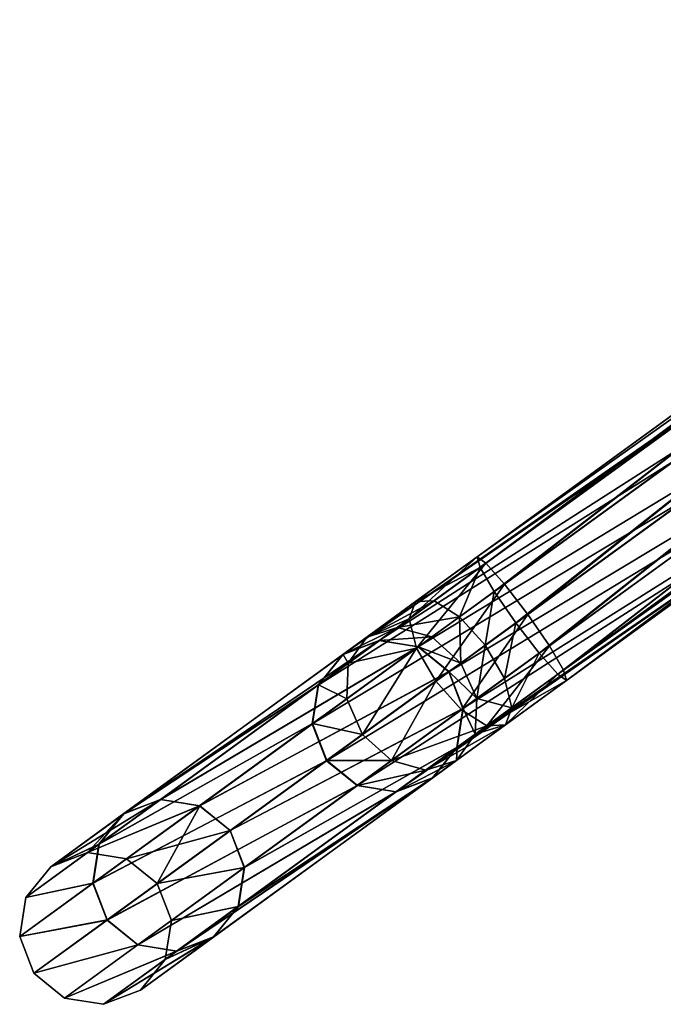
# Model space of a CAD drawing. Header units: millimetres. Extents: x 0 to 316, y 0 to 317.
# Tile 3 of 256: x 29 to 41, y 64 to 84. Entities that reach past the tile are written whole.
import ezdxf

# ---------------------------------------------------------------- set-up
doc = ezdxf.new("R2010")
doc.units = ezdxf.units.MM
doc.header["$LTSCALE"] = 25.4
doc.layers.get('0').update_dxf_attribs({"true_color": 0xff5454})

# ---------------------------------------------------------------- blocks, each defined once
blk = doc.blocks.new('LUKSOR-L-8847.STL')
at = {"color": 250, "true_color": 0x262626}
mesh = blk.add_polyface(dxfattribs=at)
corners = [(-119.423, 74.719, 414.466), (-105.055, 85.406, 413.761), (-119.599, 74.84, 413.72), (-104.998, 85.2, 414.507)]
mesh.append_faces([[corners[k] for k in face] for face in [(0, 1, 2), (1, 0, 3)]], dxfattribs={"vtx0": -1, "color": 250})
mesh = blk.add_polyface(dxfattribs=at)
corners = [(-119.599, 74.84, 413.72), (-104.876, 85.288, 413.015), (-119.539, 74.635, 412.973), (-105.055, 85.406, 413.761)]
mesh.append_faces([[corners[k] for k in face] for face in [(0, 1, 2), (1, 0, 3)]], dxfattribs={"vtx0": -1, "color": 250})
mesh = blk.add_polyface(dxfattribs=at)
corners = [(-104.876, 85.288, 413.015), (-119.259, 74.16, 412.426), (-119.539, 74.635, 412.973), (-104.509, 84.876, 412.469)]
mesh.append_faces([[corners[k] for k in face] for face in [(0, 1, 2), (1, 0, 3)]], dxfattribs={"vtx0": -1, "color": 250})
mesh = blk.add_polyface(dxfattribs=at)
corners = [(-119.058, 74.306, 415.013), (-104.998, 85.2, 414.507), (-119.423, 74.719, 414.466), (-104.719, 84.723, 415.054)]
mesh.append_faces([[corners[k] for k in face] for face in [(0, 1, 2), (1, 0, 3)]], dxfattribs={"vtx0": -1, "color": 250})
mesh = blk.add_polyface(dxfattribs=at)
corners = [(-104.509, 84.876, 412.469), (-118.833, 73.542, 412.226), (-119.259, 74.16, 412.426), (-104.052, 84.281, 412.269)]
mesh.append_faces([[corners[k] for k in face] for face in [(0, 1, 2), (1, 0, 3)]], dxfattribs={"vtx0": -1, "color": 250})
mesh = blk.add_polyface(dxfattribs=at)
corners = [(-118.602, 73.71, 415.213), (-104.719, 84.723, 415.054), (-119.058, 74.306, 415.013), (-104.295, 84.105, 415.254)]
mesh.append_faces([[corners[k] for k in face] for face in [(0, 1, 2), (1, 0, 3)]], dxfattribs={"vtx0": -1, "color": 250})
mesh = blk.add_polyface(dxfattribs=at)
corners = [(-104.052, 84.281, 412.269), (-118.377, 72.946, 412.426), (-118.833, 73.542, 412.226), (-103.627, 83.663, 412.469)]
mesh.append_faces([[corners[k] for k in face] for face in [(0, 1, 2), (1, 0, 3)]], dxfattribs={"vtx0": -1, "color": 250})
mesh = blk.add_polyface(dxfattribs=at)
corners = [(-118.176, 73.092, 415.013), (-104.295, 84.105, 415.254), (-118.602, 73.71, 415.213), (-103.838, 83.51, 415.054)]
mesh.append_faces([[corners[k] for k in face] for face in [(0, 1, 2), (1, 0, 3)]], dxfattribs={"vtx0": -1, "color": 250})
mesh = blk.add_polyface(dxfattribs=at)
corners = [(-103.627, 83.663, 412.469), (-118.012, 72.533, 412.973), (-118.377, 72.946, 412.426), (-103.349, 83.186, 413.015)]
mesh.append_faces([[corners[k] for k in face] for face in [(0, 1, 2), (1, 0, 3)]], dxfattribs={"vtx0": -1, "color": 250})
mesh = blk.add_polyface(dxfattribs=at)
corners = [(-117.896, 72.617, 414.466), (-103.838, 83.51, 415.054), (-118.176, 73.092, 415.013), (-103.471, 83.098, 414.507)]
mesh.append_faces([[corners[k] for k in face] for face in [(0, 1, 2), (1, 0, 3)]], dxfattribs={"vtx0": -1, "color": 250})
mesh = blk.add_polyface(dxfattribs=at)
corners = [(-103.349, 83.186, 413.015), (-117.836, 72.413, 413.72), (-118.012, 72.533, 412.973), (-103.292, 82.979, 413.761)]
mesh.append_faces([[corners[k] for k in face] for face in [(0, 1, 2), (1, 0, 3)]], dxfattribs={"vtx0": -1, "color": 250})
mesh = blk.add_polyface(dxfattribs=at)
corners = [(-103.292, 82.979, 413.761), (-117.896, 72.617, 414.466), (-117.836, 72.413, 413.72), (-103.471, 83.098, 414.507)]
mesh.append_faces([[corners[k] for k in face] for face in [(0, 1, 2), (1, 0, 3)]], dxfattribs={"vtx0": -1, "color": 250})
mesh = blk.add_polyface(dxfattribs=at)
corners = [(-122.24, 72.921, 207.658), (-114.373, 78.388, 157.558), (-115.084, 78.12, 157.402), (-121.521, 73.195, 207.762)]
mesh.append_faces([[corners[k] for k in face] for face in [(0, 1, 2), (1, 0, 3)]], dxfattribs={"vtx0": -1, "color": 250})
mesh = blk.add_polyface(dxfattribs=at)
corners = [(-121.521, 73.195, 207.762), (-113.616, 78.26, 157.672), (-114.373, 78.388, 157.558), (-120.758, 73.07, 207.838)]
mesh.append_faces([[corners[k] for k in face] for face in [(0, 1, 2), (1, 0, 3)]], dxfattribs={"vtx0": -1, "color": 250})
mesh = blk.add_polyface(dxfattribs=at)
corners = [(-120.758, 73.07, 207.838), (-113.016, 77.769, 157.713), (-113.616, 78.26, 157.672), (-120.156, 72.581, 207.866)]
mesh.append_faces([[corners[k] for k in face] for face in [(0, 1, 2), (1, 0, 3)]], dxfattribs={"vtx0": -1, "color": 250})
mesh = blk.add_polyface(dxfattribs=at)
corners = [(-122.24, 72.921, 207.658), (-115.56, 77.526, 157.246), (-122.723, 72.322, 207.553), (-115.084, 78.12, 157.402)]
mesh.append_faces([[corners[k] for k in face] for face in [(0, 1, 2), (1, 0, 3)]], dxfattribs={"vtx0": -1, "color": 250})
mesh = blk.add_polyface(dxfattribs=at)
corners = [(-112.734, 77.046, 157.672), (-120.156, 72.581, 207.866), (-119.877, 71.857, 207.838), (-113.016, 77.769, 157.713)]
mesh.append_faces([[corners[k] for k in face] for face in [(0, 1, 2), (1, 0, 3)]], dxfattribs={"vtx0": -1, "color": 250})
mesh = blk.add_polyface(dxfattribs=at)
corners = [(-122.723, 72.322, 207.553), (-115.672, 76.766, 157.132), (-122.84, 71.558, 207.477), (-115.56, 77.526, 157.246)]
mesh.append_faces([[corners[k] for k in face] for face in [(0, 1, 2), (1, 0, 3)]], dxfattribs={"vtx0": -1, "color": 250})
mesh = blk.add_polyface(dxfattribs=at)
corners = [(-112.846, 76.286, 157.558), (-119.877, 71.857, 207.838), (-119.994, 71.093, 207.762), (-112.734, 77.046, 157.672)]
mesh.append_faces([[corners[k] for k in face] for face in [(0, 1, 2), (1, 0, 3)]], dxfattribs={"vtx0": -1, "color": 250})
mesh = blk.add_polyface(dxfattribs=at)
corners = [(-122.84, 71.558, 207.477), (-115.39, 76.044, 157.091), (-122.56, 70.834, 207.449), (-115.672, 76.766, 157.132)]
mesh.append_faces([[corners[k] for k in face] for face in [(0, 1, 2), (1, 0, 3)]], dxfattribs={"vtx0": -1, "color": 250})
mesh = blk.add_polyface(dxfattribs=at)
corners = [(-113.321, 75.693, 157.402), (-119.994, 71.093, 207.762), (-120.477, 70.494, 207.658), (-112.846, 76.286, 157.558)]
mesh.append_faces([[corners[k] for k in face] for face in [(0, 1, 2), (1, 0, 3)]], dxfattribs={"vtx0": -1, "color": 250})
mesh = blk.add_polyface(dxfattribs=at)
corners = [(-114.79, 75.552, 157.132), (-122.56, 70.834, 207.449), (-115.39, 76.044, 157.091), (-121.958, 70.344, 207.477)]
mesh.append_faces([[corners[k] for k in face] for face in [(0, 1, 2), (1, 0, 3)]], dxfattribs={"vtx0": -1, "color": 250})
mesh = blk.add_polyface(dxfattribs=at)
corners = [(-114.033, 75.424, 157.246), (-121.958, 70.344, 207.477), (-114.79, 75.552, 157.132), (-121.196, 70.22, 207.553)]
mesh.append_faces([[corners[k] for k in face] for face in [(0, 1, 2), (1, 0, 3)]], dxfattribs={"vtx0": -1, "color": 250})
mesh = blk.add_polyface(dxfattribs=at)
corners = [(-113.321, 75.693, 157.402), (-121.196, 70.22, 207.553), (-114.033, 75.424, 157.246), (-120.477, 70.494, 207.658)]
mesh.append_faces([[corners[k] for k in face] for face in [(0, 1, 2), (1, 0, 3)]], dxfattribs={"vtx0": -1, "color": 250})
mesh = blk.add_polyface(dxfattribs=at)
corners = [(-120.931, 73.623, 414.167), (-119.599, 74.84, 413.72), (-120.806, 73.963, 413.481), (-119.423, 74.719, 414.466)]
mesh.append_faces([[corners[k] for k in face] for face in [(0, 1, 2), (1, 0, 3)]], dxfattribs={"vtx0": -1, "color": 250})
mesh = blk.add_polyface(dxfattribs=at)
corners = [(-120.806, 73.963, 413.481), (-119.539, 74.635, 412.973), (-120.444, 73.977, 412.794), (-119.599, 74.84, 413.72)]
mesh.append_faces([[corners[k] for k in face] for face in [(0, 1, 2), (1, 0, 3)]], dxfattribs={"vtx0": -1, "color": 250})
mesh = blk.add_polyface(dxfattribs=at)
corners = [(-120.787, 73.049, 414.67), (-119.423, 74.719, 414.466), (-120.931, 73.623, 414.167), (-119.058, 74.306, 415.013)]
mesh.append_faces([[corners[k] for k in face] for face in [(0, 1, 2), (1, 0, 3)]], dxfattribs={"vtx0": -1, "color": 250})
mesh = blk.add_polyface(dxfattribs=at)
corners = [(-119.539, 74.635, 412.973), (-119.943, 73.663, 412.291), (-120.444, 73.977, 412.794), (-119.259, 74.16, 412.426)]
mesh.append_faces([[corners[k] for k in face] for face in [(0, 1, 2), (1, 0, 3)]], dxfattribs={"vtx0": -1, "color": 250})
mesh = blk.add_polyface(dxfattribs=at)
corners = [(-120.412, 72.395, 414.854), (-119.058, 74.306, 415.013), (-120.787, 73.049, 414.67), (-118.602, 73.71, 415.213)]
mesh.append_faces([[corners[k] for k in face] for face in [(0, 1, 2), (1, 0, 3)]], dxfattribs={"vtx0": -1, "color": 250})
mesh = blk.add_polyface(dxfattribs=at)
corners = [(-121.765, 73.266, 412.545), (-120.444, 73.977, 412.794), (-121.163, 73.455, 412.092), (-120.806, 73.963, 413.481)]
mesh.append_faces([[corners[k] for k in face] for face in [(0, 1, 2), (1, 0, 3)]], dxfattribs={"vtx0": -1, "color": 250})
mesh = blk.add_polyface(dxfattribs=at)
corners = [(-121.163, 73.455, 412.092), (-119.943, 73.663, 412.291), (-120.487, 73.268, 411.761), (-120.444, 73.977, 412.794)]
mesh.append_faces([[corners[k] for k in face] for face in [(0, 1, 2), (1, 0, 3)]], dxfattribs={"vtx0": -1, "color": 250})
mesh = blk.add_polyface(dxfattribs=at)
corners = [(-119.259, 74.16, 412.426), (-119.437, 73.104, 412.107), (-119.943, 73.663, 412.291), (-118.833, 73.542, 412.226)]
mesh.append_faces([[corners[k] for k in face] for face in [(0, 1, 2), (1, 0, 3)]], dxfattribs={"vtx0": -1, "color": 250})
mesh = blk.add_polyface(dxfattribs=at)
corners = [(-120.931, 73.623, 414.167), (-121.765, 73.266, 412.545), (-122.131, 72.752, 412.998), (-120.806, 73.963, 413.481)]
mesh.append_faces([[corners[k] for k in face] for face in [(0, 1, 2), (1, 0, 3)]], dxfattribs={"vtx0": -1, "color": 250})
mesh = blk.add_polyface(dxfattribs=at)
corners = [(-120.787, 73.049, 414.67), (-122.131, 72.752, 412.998), (-122.162, 72.05, 413.33), (-120.931, 73.623, 414.167)]
mesh.append_faces([[corners[k] for k in face] for face in [(0, 1, 2), (1, 0, 3)]], dxfattribs={"vtx0": -1, "color": 250})
mesh = blk.add_polyface(dxfattribs=at)
corners = [(-119.943, 73.663, 412.291), (-119.916, 72.755, 411.639), (-120.487, 73.268, 411.761), (-119.437, 73.104, 412.107)]
mesh.append_faces([[corners[k] for k in face] for face in [(0, 1, 2), (1, 0, 3)]], dxfattribs={"vtx0": -1, "color": 250})
mesh = blk.add_polyface(dxfattribs=at)
corners = [(-119.905, 71.836, 414.67), (-118.602, 73.71, 415.213), (-120.412, 72.395, 414.854), (-118.176, 73.092, 415.013)]
mesh.append_faces([[corners[k] for k in face] for face in [(0, 1, 2), (1, 0, 3)]], dxfattribs={"vtx0": -1, "color": 250})
mesh = blk.add_polyface(dxfattribs=at)
corners = [(-122.234, 72.925, 411.15), (-121.163, 73.455, 412.092), (-121.515, 73.199, 411.046), (-121.765, 73.266, 412.545)]
mesh.append_faces([[corners[k] for k in face] for face in [(0, 1, 2), (1, 0, 3)]], dxfattribs={"vtx0": -1, "color": 250})
mesh = blk.add_polyface(dxfattribs=at)
corners = [(-121.515, 73.199, 411.046), (-120.487, 73.268, 411.761), (-120.753, 73.074, 410.97), (-121.163, 73.455, 412.092)]
mesh.append_faces([[corners[k] for k in face] for face in [(0, 1, 2), (1, 0, 3)]], dxfattribs={"vtx0": -1, "color": 250})
mesh = blk.add_polyface(dxfattribs=at)
corners = [(-118.833, 73.542, 412.226), (-119.061, 72.449, 412.291), (-119.437, 73.104, 412.107), (-118.377, 72.946, 412.426)]
mesh.append_faces([[corners[k] for k in face] for face in [(0, 1, 2), (1, 0, 3)]], dxfattribs={"vtx0": -1, "color": 250})
mesh = blk.add_polyface(dxfattribs=at)
corners = [(-126.546, 69.792, 258.407), (-121.521, 73.195, 207.762), (-122.24, 72.921, 207.658), (-125.823, 70.069, 258.459)]
mesh.append_faces([[corners[k] for k in face] for face in [(0, 1, 2), (1, 0, 3)]], dxfattribs={"vtx0": -1, "color": 250})
mesh = blk.add_polyface(dxfattribs=at)
corners = [(-126.544, 69.794, 360.401), (-121.515, 73.199, 411.046), (-125.82, 70.071, 360.349), (-122.234, 72.925, 411.15)]
mesh.append_faces([[corners[k] for k in face] for face in [(0, 1, 2), (1, 0, 3)]], dxfattribs={"vtx0": -1, "color": 250})
mesh = blk.add_polyface(dxfattribs=at)
corners = [(-125.823, 70.069, 258.459), (-120.758, 73.07, 207.838), (-121.521, 73.195, 207.762), (-125.057, 69.947, 258.498)]
mesh.append_faces([[corners[k] for k in face] for face in [(0, 1, 2), (1, 0, 3)]], dxfattribs={"vtx0": -1, "color": 250})
mesh = blk.add_polyface(dxfattribs=at)
corners = [(-125.82, 70.071, 360.349), (-120.753, 73.074, 410.97), (-125.054, 69.949, 360.311), (-121.515, 73.199, 411.046)]
mesh.append_faces([[corners[k] for k in face] for face in [(0, 1, 2), (1, 0, 3)]], dxfattribs={"vtx0": -1, "color": 250})
mesh = blk.add_polyface(dxfattribs=at)
corners = [(-122.131, 72.752, 412.998), (-122.234, 72.925, 411.15), (-122.717, 72.326, 411.254), (-121.765, 73.266, 412.545)]
mesh.append_faces([[corners[k] for k in face] for face in [(0, 1, 2), (1, 0, 3)]], dxfattribs={"vtx0": -1, "color": 250})
mesh = blk.add_polyface(dxfattribs=at)
corners = [(-120.753, 73.074, 410.97), (-119.916, 72.755, 411.639), (-120.151, 72.585, 410.942), (-120.487, 73.268, 411.761)]
mesh.append_faces([[corners[k] for k in face] for face in [(0, 1, 2), (1, 0, 3)]], dxfattribs={"vtx0": -1, "color": 250})
mesh = blk.add_polyface(dxfattribs=at)
corners = [(-125.057, 69.947, 258.498), (-120.156, 72.581, 207.866), (-120.758, 73.07, 207.838), (-124.454, 69.458, 258.512)]
mesh.append_faces([[corners[k] for k in face] for face in [(0, 1, 2), (1, 0, 3)]], dxfattribs={"vtx0": -1, "color": 250})
mesh = blk.add_polyface(dxfattribs=at)
corners = [(-125.054, 69.949, 360.311), (-120.151, 72.585, 410.942), (-124.451, 69.46, 360.297), (-120.753, 73.074, 410.97)]
mesh.append_faces([[corners[k] for k in face] for face in [(0, 1, 2), (1, 0, 3)]], dxfattribs={"vtx0": -1, "color": 250})
mesh = blk.add_polyface(dxfattribs=at)
corners = [(-121.851, 71.35, 413.451), (-120.787, 73.049, 414.67), (-122.162, 72.05, 413.33), (-120.412, 72.395, 414.854)]
mesh.append_faces([[corners[k] for k in face] for face in [(0, 1, 2), (1, 0, 3)]], dxfattribs={"vtx0": -1, "color": 250})
mesh = blk.add_polyface(dxfattribs=at)
corners = [(-119.437, 73.104, 412.107), (-119.605, 72.054, 411.761), (-119.916, 72.755, 411.639), (-119.061, 72.449, 412.291)]
mesh.append_faces([[corners[k] for k in face] for face in [(0, 1, 2), (1, 0, 3)]], dxfattribs={"vtx0": -1, "color": 250})
mesh = blk.add_polyface(dxfattribs=at)
corners = [(-119.404, 71.521, 414.167), (-118.176, 73.092, 415.013), (-119.905, 71.836, 414.67), (-117.896, 72.617, 414.466)]
mesh.append_faces([[corners[k] for k in face] for face in [(0, 1, 2), (1, 0, 3)]], dxfattribs={"vtx0": -1, "color": 250})
mesh = blk.add_polyface(dxfattribs=at)
corners = [(-126.546, 69.792, 258.407), (-122.723, 72.322, 207.553), (-127.034, 69.19, 258.355), (-122.24, 72.921, 207.658)]
mesh.append_faces([[corners[k] for k in face] for face in [(0, 1, 2), (1, 0, 3)]], dxfattribs={"vtx0": -1, "color": 250})
mesh = blk.add_polyface(dxfattribs=at)
corners = [(-122.717, 72.326, 411.254), (-126.544, 69.794, 360.401), (-127.031, 69.192, 360.453), (-122.234, 72.925, 411.15)]
mesh.append_faces([[corners[k] for k in face] for face in [(0, 1, 2), (1, 0, 3)]], dxfattribs={"vtx0": -1, "color": 250})
mesh = blk.add_polyface(dxfattribs=at)
corners = [(-118.377, 72.946, 412.426), (-118.917, 71.876, 412.794), (-119.061, 72.449, 412.291), (-118.012, 72.533, 412.973)]
mesh.append_faces([[corners[k] for k in face] for face in [(0, 1, 2), (1, 0, 3)]], dxfattribs={"vtx0": -1, "color": 250})
mesh = blk.add_polyface(dxfattribs=at)
corners = [(-122.162, 72.05, 413.33), (-122.717, 72.326, 411.254), (-122.834, 71.562, 411.331), (-122.131, 72.752, 412.998)]
mesh.append_faces([[corners[k] for k in face] for face in [(0, 1, 2), (1, 0, 3)]], dxfattribs={"vtx0": -1, "color": 250})
mesh = blk.add_polyface(dxfattribs=at)
corners = [(-120.151, 72.585, 410.942), (-119.605, 72.054, 411.761), (-119.871, 71.861, 410.97), (-119.916, 72.755, 411.639)]
mesh.append_faces([[corners[k] for k in face] for face in [(0, 1, 2), (1, 0, 3)]], dxfattribs={"vtx0": -1, "color": 250})
mesh = blk.add_polyface(dxfattribs=at)
corners = [(-117.836, 72.413, 413.72), (-119.404, 71.521, 414.167), (-119.042, 71.536, 413.481), (-117.896, 72.617, 414.466)]
mesh.append_faces([[corners[k] for k in face] for face in [(0, 1, 2), (1, 0, 3)]], dxfattribs={"vtx0": -1, "color": 250})
mesh = blk.add_polyface(dxfattribs=at)
corners = [(-119.877, 71.857, 207.838), (-124.454, 69.458, 258.512), (-124.176, 68.733, 258.498), (-120.156, 72.581, 207.866)]
mesh.append_faces([[corners[k] for k in face] for face in [(0, 1, 2), (1, 0, 3)]], dxfattribs={"vtx0": -1, "color": 250})
mesh = blk.add_polyface(dxfattribs=at)
corners = [(-124.451, 69.46, 360.297), (-119.871, 71.861, 410.97), (-124.173, 68.735, 360.311), (-120.151, 72.585, 410.942)]
mesh.append_faces([[corners[k] for k in face] for face in [(0, 1, 2), (1, 0, 3)]], dxfattribs={"vtx0": -1, "color": 250})
mesh = blk.add_polyface(dxfattribs=at)
corners = [(-119.605, 72.054, 411.761), (-118.917, 71.876, 412.794), (-119.636, 71.353, 412.092), (-119.061, 72.449, 412.291)]
mesh.append_faces([[corners[k] for k in face] for face in [(0, 1, 2), (1, 0, 3)]], dxfattribs={"vtx0": -1, "color": 250})
mesh = blk.add_polyface(dxfattribs=at)
corners = [(-118.012, 72.533, 412.973), (-119.042, 71.536, 413.481), (-118.917, 71.876, 412.794), (-117.836, 72.413, 413.72)]
mesh.append_faces([[corners[k] for k in face] for face in [(0, 1, 2), (1, 0, 3)]], dxfattribs={"vtx0": -1, "color": 250})
mesh = blk.add_polyface(dxfattribs=at)
corners = [(-127.034, 69.19, 258.355), (-122.84, 71.558, 207.477), (-127.154, 68.424, 258.317), (-122.723, 72.322, 207.553)]
mesh.append_faces([[corners[k] for k in face] for face in [(0, 1, 2), (1, 0, 3)]], dxfattribs={"vtx0": -1, "color": 250})
mesh = blk.add_polyface(dxfattribs=at)
corners = [(-122.834, 71.562, 411.331), (-127.031, 69.192, 360.453), (-127.151, 68.426, 360.492), (-122.717, 72.326, 411.254)]
mesh.append_faces([[corners[k] for k in face] for face in [(0, 1, 2), (1, 0, 3)]], dxfattribs={"vtx0": -1, "color": 250})
mesh = blk.add_polyface(dxfattribs=at)
corners = [(-121.28, 70.837, 413.33), (-120.412, 72.395, 414.854), (-121.851, 71.35, 413.451), (-119.905, 71.836, 414.67)]
mesh.append_faces([[corners[k] for k in face] for face in [(0, 1, 2), (1, 0, 3)]], dxfattribs={"vtx0": -1, "color": 250})
mesh = blk.add_polyface(dxfattribs=at)
corners = [(-121.851, 71.35, 413.451), (-122.834, 71.562, 411.331), (-122.554, 70.838, 411.359), (-122.162, 72.05, 413.33)]
mesh.append_faces([[corners[k] for k in face] for face in [(0, 1, 2), (1, 0, 3)]], dxfattribs={"vtx0": -1, "color": 250})
mesh = blk.add_polyface(dxfattribs=at)
corners = [(-119.871, 71.861, 410.97), (-119.636, 71.353, 412.092), (-119.988, 71.097, 411.046), (-119.605, 72.054, 411.761)]
mesh.append_faces([[corners[k] for k in face] for face in [(0, 1, 2), (1, 0, 3)]], dxfattribs={"vtx0": -1, "color": 250})
mesh = blk.add_polyface(dxfattribs=at)
corners = [(-119.994, 71.093, 207.762), (-124.176, 68.733, 258.498), (-124.296, 67.967, 258.459), (-119.877, 71.857, 207.838)]
mesh.append_faces([[corners[k] for k in face] for face in [(0, 1, 2), (1, 0, 3)]], dxfattribs={"vtx0": -1, "color": 250})
mesh = blk.add_polyface(dxfattribs=at)
corners = [(-124.173, 68.735, 360.311), (-119.988, 71.097, 411.046), (-124.293, 67.969, 360.349), (-119.871, 71.861, 410.97)]
mesh.append_faces([[corners[k] for k in face] for face in [(0, 1, 2), (1, 0, 3)]], dxfattribs={"vtx0": -1, "color": 250})
mesh = blk.add_polyface(dxfattribs=at)
corners = [(-119.636, 71.353, 412.092), (-119.042, 71.536, 413.481), (-120.002, 70.839, 412.545), (-118.917, 71.876, 412.794)]
mesh.append_faces([[corners[k] for k in face] for face in [(0, 1, 2), (1, 0, 3)]], dxfattribs={"vtx0": -1, "color": 250})
mesh = blk.add_polyface(dxfattribs=at)
corners = [(-119.404, 71.521, 414.167), (-121.28, 70.837, 413.33), (-120.604, 70.65, 412.998), (-119.905, 71.836, 414.67)]
mesh.append_faces([[corners[k] for k in face] for face in [(0, 1, 2), (1, 0, 3)]], dxfattribs={"vtx0": -1, "color": 250})
mesh = blk.add_polyface(dxfattribs=at)
corners = [(-127.154, 68.424, 258.317), (-122.56, 70.834, 207.449), (-126.875, 67.699, 258.303), (-122.84, 71.558, 207.477)]
mesh.append_faces([[corners[k] for k in face] for face in [(0, 1, 2), (1, 0, 3)]], dxfattribs={"vtx0": -1, "color": 250})
mesh = blk.add_polyface(dxfattribs=at)
corners = [(-122.554, 70.838, 411.359), (-127.151, 68.426, 360.492), (-126.873, 67.701, 360.506), (-122.834, 71.562, 411.331)]
mesh.append_faces([[corners[k] for k in face] for face in [(0, 1, 2), (1, 0, 3)]], dxfattribs={"vtx0": -1, "color": 250})
mesh = blk.add_polyface(dxfattribs=at)
corners = [(-119.042, 71.536, 413.481), (-120.604, 70.65, 412.998), (-120.002, 70.839, 412.545), (-119.404, 71.521, 414.167)]
mesh.append_faces([[corners[k] for k in face] for face in [(0, 1, 2), (1, 0, 3)]], dxfattribs={"vtx0": -1, "color": 250})
mesh = blk.add_polyface(dxfattribs=at)
corners = [(-121.28, 70.837, 413.33), (-122.554, 70.838, 411.359), (-121.952, 70.349, 411.331), (-121.851, 71.35, 413.451)]
mesh.append_faces([[corners[k] for k in face] for face in [(0, 1, 2), (1, 0, 3)]], dxfattribs={"vtx0": -1, "color": 250})
mesh = blk.add_polyface(dxfattribs=at)
corners = [(-119.988, 71.097, 411.046), (-120.002, 70.839, 412.545), (-120.471, 70.498, 411.15), (-119.636, 71.353, 412.092)]
mesh.append_faces([[corners[k] for k in face] for face in [(0, 1, 2), (1, 0, 3)]], dxfattribs={"vtx0": -1, "color": 250})
mesh = blk.add_polyface(dxfattribs=at)
corners = [(-120.477, 70.494, 207.658), (-124.296, 67.967, 258.459), (-124.783, 67.365, 258.407), (-119.994, 71.093, 207.762)]
mesh.append_faces([[corners[k] for k in face] for face in [(0, 1, 2), (1, 0, 3)]], dxfattribs={"vtx0": -1, "color": 250})
mesh = blk.add_polyface(dxfattribs=at)
corners = [(-124.293, 67.969, 360.349), (-120.471, 70.498, 411.15), (-124.78, 67.367, 360.401), (-119.988, 71.097, 411.046)]
mesh.append_faces([[corners[k] for k in face] for face in [(0, 1, 2), (1, 0, 3)]], dxfattribs={"vtx0": -1, "color": 250})
mesh = blk.add_polyface(dxfattribs=at)
corners = [(-121.958, 70.344, 207.477), (-126.875, 67.699, 258.303), (-122.56, 70.834, 207.449), (-126.272, 67.21, 258.317)]
mesh.append_faces([[corners[k] for k in face] for face in [(0, 1, 2), (1, 0, 3)]], dxfattribs={"vtx0": -1, "color": 250})
mesh = blk.add_polyface(dxfattribs=at)
corners = [(-121.952, 70.349, 411.331), (-126.873, 67.701, 360.506), (-126.27, 67.212, 360.492), (-122.554, 70.838, 411.359)]
mesh.append_faces([[corners[k] for k in face] for face in [(0, 1, 2), (1, 0, 3)]], dxfattribs={"vtx0": -1, "color": 250})
mesh = blk.add_polyface(dxfattribs=at)
corners = [(-120.604, 70.65, 412.998), (-121.952, 70.349, 411.331), (-121.19, 70.224, 411.254), (-121.28, 70.837, 413.33)]
mesh.append_faces([[corners[k] for k in face] for face in [(0, 1, 2), (1, 0, 3)]], dxfattribs={"vtx0": -1, "color": 250})
mesh = blk.add_polyface(dxfattribs=at)
corners = [(-120.002, 70.839, 412.545), (-121.19, 70.224, 411.254), (-120.471, 70.498, 411.15), (-120.604, 70.65, 412.998)]
mesh.append_faces([[corners[k] for k in face] for face in [(0, 1, 2), (1, 0, 3)]], dxfattribs={"vtx0": -1, "color": 250})
mesh = blk.add_polyface(dxfattribs=at)
corners = [(-120.477, 70.494, 207.658), (-125.507, 67.088, 258.355), (-121.196, 70.22, 207.553), (-124.783, 67.365, 258.407)]
mesh.append_faces([[corners[k] for k in face] for face in [(0, 1, 2), (1, 0, 3)]], dxfattribs={"vtx0": -1, "color": 250})
mesh = blk.add_polyface(dxfattribs=at)
corners = [(-120.471, 70.498, 411.15), (-125.504, 67.09, 360.453), (-124.78, 67.367, 360.401), (-121.19, 70.224, 411.254)]
mesh.append_faces([[corners[k] for k in face] for face in [(0, 1, 2), (1, 0, 3)]], dxfattribs={"vtx0": -1, "color": 250})
mesh = blk.add_polyface(dxfattribs=at)
corners = [(-121.196, 70.22, 207.553), (-126.272, 67.21, 258.317), (-121.958, 70.344, 207.477), (-125.507, 67.088, 258.355)]
mesh.append_faces([[corners[k] for k in face] for face in [(0, 1, 2), (1, 0, 3)]], dxfattribs={"vtx0": -1, "color": 250})
mesh = blk.add_polyface(dxfattribs=at)
corners = [(-121.19, 70.224, 411.254), (-126.27, 67.212, 360.492), (-125.504, 67.09, 360.453), (-121.952, 70.349, 411.331)]
mesh.append_faces([[corners[k] for k in face] for face in [(0, 1, 2), (1, 0, 3)]], dxfattribs={"vtx0": -1, "color": 250})
mesh = blk.add_polyface(dxfattribs=at)
corners = [(-126.544, 69.794, 360.401), (-127.258, 69.026, 309.404), (-127.983, 68.748, 309.404), (-125.82, 70.071, 360.349)]
mesh.append_faces([[corners[k] for k in face] for face in [(0, 1, 2), (1, 0, 3)]], dxfattribs={"vtx0": -1, "color": 250})
mesh = blk.add_polyface(dxfattribs=at)
corners = [(-127.983, 68.748, 309.404), (-125.823, 70.069, 258.459), (-126.546, 69.792, 258.407), (-127.258, 69.026, 309.404)]
mesh.append_faces([[corners[k] for k in face] for face in [(0, 1, 2), (1, 0, 3)]], dxfattribs={"vtx0": -1, "color": 250})
mesh = blk.add_polyface(dxfattribs=at)
corners = [(-127.258, 69.026, 309.404), (-125.054, 69.949, 360.311), (-126.492, 68.905, 309.404), (-125.82, 70.071, 360.349)]
mesh.append_faces([[corners[k] for k in face] for face in [(0, 1, 2), (1, 0, 3)]], dxfattribs={"vtx0": -1, "color": 250})
mesh = blk.add_polyface(dxfattribs=at)
corners = [(-127.258, 69.026, 309.404), (-125.057, 69.947, 258.498), (-125.823, 70.069, 258.459), (-126.492, 68.905, 309.404)]
mesh.append_faces([[corners[k] for k in face] for face in [(0, 1, 2), (1, 0, 3)]], dxfattribs={"vtx0": -1, "color": 250})
mesh = blk.add_polyface(dxfattribs=at)
corners = [(-125.054, 69.949, 360.311), (-125.888, 68.416, 309.404), (-126.492, 68.905, 309.404), (-124.451, 69.46, 360.297)]
mesh.append_faces([[corners[k] for k in face] for face in [(0, 1, 2), (1, 0, 3)]], dxfattribs={"vtx0": -1, "color": 250})
mesh = blk.add_polyface(dxfattribs=at)
corners = [(-126.492, 68.905, 309.404), (-124.454, 69.458, 258.512), (-125.057, 69.947, 258.498), (-125.888, 68.416, 309.404)]
mesh.append_faces([[corners[k] for k in face] for face in [(0, 1, 2), (1, 0, 3)]], dxfattribs={"vtx0": -1, "color": 250})
mesh = blk.add_polyface(dxfattribs=at)
corners = [(-127.031, 69.192, 360.453), (-127.983, 68.748, 309.404), (-128.472, 68.145, 309.404), (-126.544, 69.794, 360.401)]
mesh.append_faces([[corners[k] for k in face] for face in [(0, 1, 2), (1, 0, 3)]], dxfattribs={"vtx0": -1, "color": 250})
mesh = blk.add_polyface(dxfattribs=at)
corners = [(-127.983, 68.748, 309.404), (-127.034, 69.19, 258.355), (-128.472, 68.145, 309.404), (-126.546, 69.792, 258.407)]
mesh.append_faces([[corners[k] for k in face] for face in [(0, 1, 2), (1, 0, 3)]], dxfattribs={"vtx0": -1, "color": 250})
mesh = blk.add_polyface(dxfattribs=at)
corners = [(-125.888, 68.416, 309.404), (-124.173, 68.735, 360.311), (-125.61, 67.691, 309.404), (-124.451, 69.46, 360.297)]
mesh.append_faces([[corners[k] for k in face] for face in [(0, 1, 2), (1, 0, 3)]], dxfattribs={"vtx0": -1, "color": 250})
mesh = blk.add_polyface(dxfattribs=at)
corners = [(-124.176, 68.733, 258.498), (-125.888, 68.416, 309.404), (-125.61, 67.691, 309.404), (-124.454, 69.458, 258.512)]
mesh.append_faces([[corners[k] for k in face] for face in [(0, 1, 2), (1, 0, 3)]], dxfattribs={"vtx0": -1, "color": 250})
mesh = blk.add_polyface(dxfattribs=at)
corners = [(-127.151, 68.426, 360.492), (-128.472, 68.145, 309.404), (-128.593, 67.378, 309.404), (-127.031, 69.192, 360.453)]
mesh.append_faces([[corners[k] for k in face] for face in [(0, 1, 2), (1, 0, 3)]], dxfattribs={"vtx0": -1, "color": 250})
mesh = blk.add_polyface(dxfattribs=at)
corners = [(-128.472, 68.145, 309.404), (-127.154, 68.424, 258.317), (-128.593, 67.378, 309.404), (-127.034, 69.19, 258.355)]
mesh.append_faces([[corners[k] for k in face] for face in [(0, 1, 2), (1, 0, 3)]], dxfattribs={"vtx0": -1, "color": 250})
mesh = blk.add_polyface(dxfattribs=at)
corners = [(-125.61, 67.691, 309.404), (-124.293, 67.969, 360.349), (-125.731, 66.924, 309.404), (-124.173, 68.735, 360.311)]
mesh.append_faces([[corners[k] for k in face] for face in [(0, 1, 2), (1, 0, 3)]], dxfattribs={"vtx0": -1, "color": 250})
mesh = blk.add_polyface(dxfattribs=at)
corners = [(-124.296, 67.967, 258.459), (-125.61, 67.691, 309.404), (-125.731, 66.924, 309.404), (-124.176, 68.733, 258.498)]
mesh.append_faces([[corners[k] for k in face] for face in [(0, 1, 2), (1, 0, 3)]], dxfattribs={"vtx0": -1, "color": 250})
mesh = blk.add_polyface(dxfattribs=at)
corners = [(-126.873, 67.701, 360.506), (-128.593, 67.378, 309.404), (-128.315, 66.653, 309.404), (-127.151, 68.426, 360.492)]
mesh.append_faces([[corners[k] for k in face] for face in [(0, 1, 2), (1, 0, 3)]], dxfattribs={"vtx0": -1, "color": 250})
mesh = blk.add_polyface(dxfattribs=at)
corners = [(-128.593, 67.378, 309.404), (-126.875, 67.699, 258.303), (-128.315, 66.653, 309.404), (-127.154, 68.424, 258.317)]
mesh.append_faces([[corners[k] for k in face] for face in [(0, 1, 2), (1, 0, 3)]], dxfattribs={"vtx0": -1, "color": 250})
mesh = blk.add_polyface(dxfattribs=at)
corners = [(-125.731, 66.924, 309.404), (-124.78, 67.367, 360.401), (-126.22, 66.321, 309.404), (-124.293, 67.969, 360.349)]
mesh.append_faces([[corners[k] for k in face] for face in [(0, 1, 2), (1, 0, 3)]], dxfattribs={"vtx0": -1, "color": 250})
mesh = blk.add_polyface(dxfattribs=at)
corners = [(-124.783, 67.365, 258.407), (-125.731, 66.924, 309.404), (-126.22, 66.321, 309.404), (-124.296, 67.967, 258.459)]
mesh.append_faces([[corners[k] for k in face] for face in [(0, 1, 2), (1, 0, 3)]], dxfattribs={"vtx0": -1, "color": 250})
mesh = blk.add_polyface(dxfattribs=at)
corners = [(-126.27, 67.212, 360.492), (-128.315, 66.653, 309.404), (-127.712, 66.164, 309.404), (-126.873, 67.701, 360.506)]
mesh.append_faces([[corners[k] for k in face] for face in [(0, 1, 2), (1, 0, 3)]], dxfattribs={"vtx0": -1, "color": 250})
mesh = blk.add_polyface(dxfattribs=at)
corners = [(-126.272, 67.21, 258.317), (-128.315, 66.653, 309.404), (-126.875, 67.699, 258.303), (-127.712, 66.164, 309.404)]
mesh.append_faces([[corners[k] for k in face] for face in [(0, 1, 2), (1, 0, 3)]], dxfattribs={"vtx0": -1, "color": 250})
mesh = blk.add_polyface(dxfattribs=at)
corners = [(-125.504, 67.09, 360.453), (-127.712, 66.164, 309.404), (-126.945, 66.043, 309.404), (-126.27, 67.212, 360.492)]
mesh.append_faces([[corners[k] for k in face] for face in [(0, 1, 2), (1, 0, 3)]], dxfattribs={"vtx0": -1, "color": 250})
mesh = blk.add_polyface(dxfattribs=at)
corners = [(-125.507, 67.088, 258.355), (-127.712, 66.164, 309.404), (-126.272, 67.21, 258.317), (-126.945, 66.043, 309.404)]
mesh.append_faces([[corners[k] for k in face] for face in [(0, 1, 2), (1, 0, 3)]], dxfattribs={"vtx0": -1, "color": 250})
mesh = blk.add_polyface(dxfattribs=at)
corners = [(-124.78, 67.367, 360.401), (-126.945, 66.043, 309.404), (-126.22, 66.321, 309.404), (-125.504, 67.09, 360.453)]
mesh.append_faces([[corners[k] for k in face] for face in [(0, 1, 2), (1, 0, 3)]], dxfattribs={"vtx0": -1, "color": 250})
mesh = blk.add_polyface(dxfattribs=at)
corners = [(-124.783, 67.365, 258.407), (-126.945, 66.043, 309.404), (-125.507, 67.088, 258.355), (-126.22, 66.321, 309.404)]
mesh.append_faces([[corners[k] for k in face] for face in [(0, 1, 2), (1, 0, 3)]], dxfattribs={"vtx0": -1, "color": 250})

msp = doc.modelspace()

# ---------------------------------------------------------------- block references
at = {"color": 0}
msp.add_blockref('LUKSOR-L-8847.STL', (157.356, -1.586, -12.747), dxfattribs=at)

doc.saveas('drawing.dxf')
